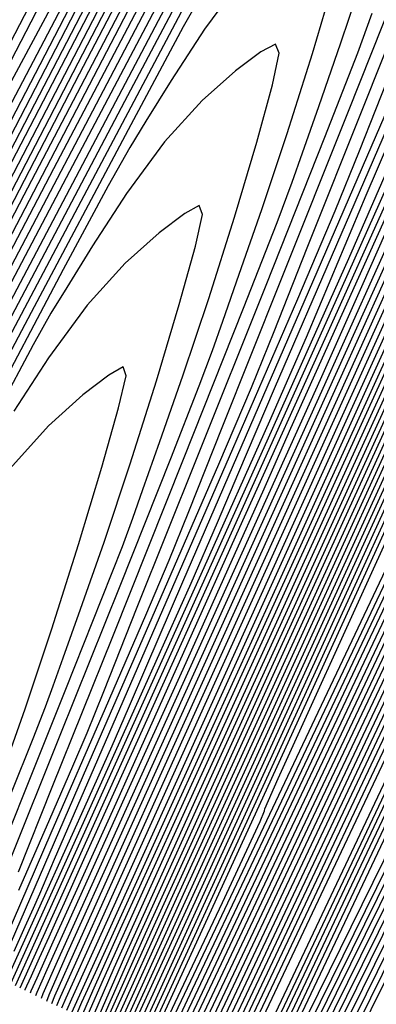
# Model space of a CAD drawing. Extents: x 3249832 to 3255657, y 13789405 to 13793316.
# Tile 10 of 256: x 3251544.11 to 3251547.3, y 13792358.75 to 13792367.57. Entities that reach past the tile are written whole.
import ezdxf

# ---------------------------------------------------------------- set-up
doc = ezdxf.new("R2010")
doc.units = 0
doc.header["$LTSCALE"] = 100
doc.header["$MEASUREMENT"] = 0
doc.linetypes.add('DASHED', pattern=[0.75, 0.5, -0.25])
for name, color, linetype in [('GRATIO_03231_CON', 1, 'CONTINUOUS'), ('GRATIO_0323_ICON', 1, 'CONTINUOUS'), ('PLAN', 7, 'CONTINUOUS'), ('TARGETS_EAST', 7, 'CONTINUOUS')]:
    doc.layers.add(name, color=color, linetype=linetype)

# ---------------------------------------------------------------- blocks, each defined once
blk = doc.blocks.new('Gratio_032316_contours')
at = {"layer": 'GRATIO_03231_CON', "color": 1, "linetype": 'Continuous', "flags": 128}
for points in [[(3251545.9944, 13792358.0023), (3251546.2384, 13792358.5322), (3251547.9773, 13792362.2108), (3251552.7058, 13792372.1867), (3251561.1698, 13792390.0395), (3251571.1177, 13792411.073), (3251579.5492, 13792429.0222), (3251584.2105, 13792439.1765)], [(3251545.9544, 13792358.0215), (3251546.1841, 13792358.5213), (3251547.823, 13792361.9892), (3251552.2802, 13792371.3932), (3251560.2587, 13792388.2224), (3251569.6362, 13792408.0499), (3251577.5843, 13792424.9698), (3251581.9783, 13792434.542), (3251583.5096, 13792438.1886), (3251583.5736, 13792438.7974), (3251583.3574, 13792438.819), (3251583.2166, 13792438.9531), (3251583.2983, 13792439.4624), (3251583.6931, 13792440.5044), (3251584.264, 13792441.8178)], [(3251545.9144, 13792358.0407), (3251546.1298, 13792358.5103), (3251547.6687, 13792361.7675), (3251551.8546, 13792370.5996), (3251559.3476, 13792386.4053), (3251568.1547, 13792405.0268), (3251575.6193, 13792420.9175), (3251579.746, 13792429.9074), (3251581.1842, 13792433.3322), (3251581.2443, 13792433.9041), (3251581.0491, 13792433.9413), (3251580.9714, 13792434.1864), (3251581.1962, 13792434.9882), (3251581.8337, 13792436.5491), (3251582.6928, 13792438.4879), (3251583.5073, 13792440.2773), (3251584.0666, 13792441.5067)], [(3251545.8744, 13792358.0599), (3251546.0755, 13792358.4994), (3251547.5144, 13792361.5458), (3251551.4289, 13792369.8061), (3251558.4366, 13792384.5882), (3251566.6732, 13792402.0037), (3251573.6543, 13792416.8652)], [(3251545.7944, 13792358.0983), (3251545.9669, 13792358.4775), (3251547.2058, 13792361.1025), (3251550.5777, 13792368.2191), (3251556.6144, 13792380.954), (3251563.7102, 13792395.9574), (3251569.7243, 13792408.7606), (3251573.0493, 13792416.0038)], [(3251545.7539, 13792358.1177), (3251545.9122, 13792358.4667), (3251547.0513, 13792360.8809), (3251550.152, 13792367.4256), (3251555.7034, 13792379.1369), (3251562.2286, 13792392.9343), (3251567.7594, 13792404.7083), (3251570.817, 13792411.3692), (3251571.8826, 13792413.9068)], [(3251545.7127, 13792358.1375), (3251545.8571, 13792358.4562), (3251546.8966, 13792360.6595), (3251549.7261, 13792366.6322), (3251554.7922, 13792377.3199), (3251560.7471, 13792389.9112), (3251565.7944, 13792400.656), (3251568.5847, 13792406.7347), (3251569.5572, 13792409.0504), (3251569.5978, 13792409.4371), (3251569.5073, 13792409.5529), (3251569.7453, 13792410.3531), (3251570.6859, 13792412.6171), (3251572.5364, 13792416.7726)], [(3251545.6714, 13792358.1573), (3251545.8019, 13792358.4456), (3251546.7418, 13792360.4381), (3251549.3003, 13792365.8388), (3251553.8811, 13792375.5028), (3251559.2656, 13792386.8881), (3251563.8294, 13792396.6037), (3251566.3525, 13792402.1001), (3251567.2318, 13792404.194), (3251567.2685, 13792404.5437), (3251567.199, 13792404.6752), (3251567.5001, 13792405.5864), (3251568.5838, 13792408.1429), (3251570.677, 13792412.8173), (3251573.2651, 13792418.509)], [(3251545.5889, 13792358.1969), (3251545.6916, 13792358.4246), (3251546.4322, 13792359.9952), (3251548.4486, 13792364.252), (3251552.0589, 13792371.8687), (3251556.3025, 13792380.8419), (3251559.8994, 13792388.4991), (3251561.888, 13792392.831), (3251562.581, 13792394.4813), (3251562.6099, 13792394.7569), (3251562.5823, 13792394.9198), (3251563.0097, 13792396.053), (3251564.3797, 13792399.1945), (3251566.9581, 13792404.9067), (3251570.1226, 13792411.8493), (3251573.029, 13792418.2066)], [(3251545.5476, 13792358.2167), (3251545.5473, 13792358.2176), (3251545.5467, 13792358.2187), (3251545.5455, 13792358.2202), (3251545.6355, 13792358.416), (3251546.2771, 13792359.7748), (3251548.0226, 13792363.459), (3251551.1477, 13792370.0517), (3251554.821, 13792377.8188), (3251557.9345, 13792384.4468), (3251559.6557, 13792388.1965), (3251560.2556, 13792389.625), (3251560.2806, 13792389.8635), (3251560.2739, 13792390.0421), (3251560.7644, 13792391.2863), (3251562.2776, 13792394.7203), (3251565.0986, 13792400.9514), (3251568.5513, 13792408.5195), (3251571.7193, 13792415.4477)], [(3251545.5063, 13792358.2369), (3251545.5059, 13792358.2378), (3251545.5053, 13792358.2389), (3251545.5043, 13792358.2403), (3251545.5803, 13792358.4058), (3251546.1223, 13792359.5536), (3251547.5967, 13792362.6657), (3251550.2366, 13792368.2347), (3251553.3395, 13792374.7957), (3251555.9695, 13792380.3945), (3251557.4235, 13792383.5619), (3251557.9302, 13792384.7686), (3251557.9513, 13792384.9701), (3251557.9656, 13792385.1645), (3251558.5192, 13792386.5197), (3251560.1756, 13792390.2461), (3251563.2392, 13792396.996), (3251566.9801, 13792405.1896), (3251570.4095, 13792412.6889), (3251572.756, 13792417.8298)], [(3251545.4647, 13792358.2577), (3251545.5259, 13792358.3938), (3251545.9678, 13792359.3315), (3251547.171, 13792361.872), (3251549.3255, 13792366.4175), (3251551.858, 13792371.7726), (3251554.0045, 13792376.3422), (3251555.1912, 13792378.9274), (3251555.6048, 13792379.9122), (3251555.6221, 13792380.0767), (3251555.6572, 13792380.2868), (3251556.274, 13792381.753), (3251558.0735, 13792385.7719), (3251561.3797, 13792393.0407), (3251565.4088, 13792401.8598), (3251569.0997, 13792409.93), (3251571.6249, 13792415.4621)], [(3251545.3815, 13792358.2993), (3251545.4151, 13792358.3741), (3251545.658, 13792358.8894), (3251546.3192, 13792360.2855), (3251547.5032, 13792362.7835), (3251548.8949, 13792365.7264), (3251550.0745, 13792368.2376), (3251550.7267, 13792369.6583), (3251550.954, 13792370.1995), (3251550.9635, 13792370.2899), (3251551.0405, 13792370.5314), (3251551.7836, 13792372.2196), (3251553.8694, 13792376.8234), (3251557.6608, 13792385.1301), (3251562.2663, 13792395.2002), (3251566.4801, 13792404.4124), (3251569.3628, 13792410.7267), (3251571.0376, 13792414.4275)], [(3251545.3399, 13792358.3201), (3251545.3597, 13792358.3642), (3251545.5031, 13792358.6683), (3251545.8933, 13792359.4923), (3251546.592, 13792360.9665), (3251547.4134, 13792362.7033), (3251548.1096, 13792364.1853), (3251548.4944, 13792365.0238), (3251548.6286, 13792365.3432), (3251548.6342, 13792365.3965), (3251548.7322, 13792365.6537), (3251549.5384, 13792367.4529), (3251551.7673, 13792372.3492), (3251555.8014, 13792381.1748), (3251560.695, 13792391.8703), (3251565.1704, 13792401.6535), (3251568.2317, 13792408.359), (3251570.0111, 13792412.2885), (3251570.9225, 13792414.3608)], [(3251545.2983, 13792358.3408), (3251545.6311, 13792359.0431), (3251545.9258, 13792359.6666), (3251546.1447, 13792360.1329), (3251546.2622, 13792360.3892), (3251546.3032, 13792360.4868), (3251546.3049, 13792360.5031), (3251546.4238, 13792360.776), (3251547.2932, 13792362.6863), (3251549.6652, 13792367.875), (3251553.9419, 13792377.2195), (3251559.1237, 13792388.5405), (3251563.8606, 13792398.8947), (3251567.1007, 13792405.9913), (3251568.9847, 13792410.1496), (3251569.9514, 13792412.3414), (3251570.4039, 13792413.4525)], [(3251545.2573, 13792358.3604), (3251545.2583, 13792358.36), (3251545.259, 13792358.3597), (3251545.2595, 13792358.3596), (3251545.3838, 13792358.631), (3251546.2535, 13792360.5308), (3251548.6145, 13792365.6873), (3251552.8665, 13792374.9735), (3251558.0252, 13792386.2426), (3251562.7599, 13792396.5926), (3251566.0316, 13792403.7589), (3251567.9659, 13792408.0276), (3251568.9802, 13792410.322), (3251569.4613, 13792411.492), (3251569.6753, 13792412.0929), (3251569.8579, 13792412.6061), (3251570.1813, 13792413.3892), (3251570.5632, 13792414.3025)], [(3251545.1762, 13792358.3976), (3251545.1806, 13792358.3959), (3251545.1842, 13792358.3945), (3251545.1863, 13792358.3937), (3251545.2969, 13792358.6349), (3251546.0687, 13792360.3232), (3251548.1651, 13792364.9047), (3251551.9478, 13792373.1677), (3251556.571, 13792383.2686), (3251560.8874, 13792392.7061), (3251563.9908, 13792399.5069), (3251565.9407, 13792403.8101), (3251567.0379, 13792406.2832), (3251567.5761, 13792407.5712), (3251567.8205, 13792408.2297), (3251568.029, 13792408.7923), (3251568.3905, 13792409.6547), (3251568.817, 13792410.662), (3251569.1512, 13792411.5217), (3251569.2856, 13792412.0302), (3251569.3118, 13792412.3401), (3251569.3709, 13792412.693), (3251569.5628, 13792413.2587), (3251569.8207, 13792413.9196)], [(3251545.1357, 13792358.4161), (3251545.1417, 13792358.4138), (3251545.1468, 13792358.4118), (3251545.1497, 13792358.4108), (3251545.2535, 13792358.6369), (3251545.9763, 13792360.2194), (3251547.9404, 13792364.5135), (3251551.4884, 13792372.2648), (3251555.8439, 13792381.7816), (3251559.9511, 13792390.7628)], [(3251545.0951, 13792358.4347), (3251545.1029, 13792358.4317), (3251545.1093, 13792358.4292), (3251545.1131, 13792358.4279), (3251545.21, 13792358.6389), (3251545.8839, 13792360.1156), (3251547.7157, 13792364.1222), (3251551.029, 13792371.3619), (3251555.1168, 13792380.2946), (3251559.0148, 13792388.8196)], [(3251545.0546, 13792358.4533), (3251545.0641, 13792358.4496), (3251545.0719, 13792358.4466), (3251545.0765, 13792358.445), (3251545.1665, 13792358.6409), (3251545.7915, 13792360.0119), (3251547.491, 13792363.731), (3251550.5696, 13792370.4589), (3251554.3897, 13792378.8076), (3251558.0785, 13792386.8763), (3251560.9296, 13792393.1288)], [(3251544.989, 13792358.4844), (3251544.9968, 13792358.4813), (3251545.003, 13792358.479), (3251545.0059, 13792358.4781), (3251545.0804, 13792358.6445), (3251545.6067, 13792359.8042), (3251547.0416, 13792362.9484), (3251549.6508, 13792368.6531), (3251552.9355, 13792375.8335), (3251556.2059, 13792382.9898), (3251558.8888, 13792388.8767)], [(3251544.9579, 13792358.4992), (3251544.9644, 13792358.4967), (3251544.9692, 13792358.495), (3251544.9709, 13792358.4946), (3251545.0374, 13792358.6463), (3251545.5144, 13792359.7004), (3251546.8169, 13792362.5572), (3251549.1914, 13792367.7502), (3251552.2084, 13792374.3465), (3251555.2696, 13792381.0466), (3251557.8684, 13792386.7507), (3251559.8649, 13792391.1578)], [(3251544.9269, 13792358.5141), (3251544.9319, 13792358.5122), (3251544.9354, 13792358.5109), (3251544.9359, 13792358.5111), (3251544.9944, 13792358.6481), (3251545.422, 13792359.5966), (3251546.5923, 13792362.1659), (3251548.732, 13792366.8473), (3251551.4813, 13792372.8595), (3251554.3333, 13792379.1033), (3251556.848, 13792384.6246), (3251558.8523, 13792389.0491)], [(3251544.8958, 13792358.529), (3251544.8994, 13792358.5276), (3251544.9016, 13792358.5269), (3251544.9009, 13792358.5275), (3251544.9514, 13792358.6499), (3251545.3296, 13792359.4928), (3251546.3676, 13792361.7747), (3251548.2726, 13792365.9443), (3251550.7542, 13792371.3725), (3251553.397, 13792377.1601), (3251555.8276, 13792382.4986), (3251557.8397, 13792386.9404), (3251559.2687, 13792390.1281)], [(3251544.8336, 13792358.5587), (3251544.8345, 13792358.5584), (3251544.834, 13792358.5588), (3251544.8309, 13792358.5605), (3251544.8654, 13792358.6535), (3251545.1449, 13792359.2852), (3251545.9182, 13792360.9921), (3251547.3539, 13792364.1385), (3251549.3, 13792368.3984), (3251551.5244, 13792373.2736), (3251553.7868, 13792378.2465), (3251555.8144, 13792382.7229), (3251557.3264, 13792386.0894), (3251558.1501, 13792387.9668), (3251558.5465, 13792388.9137)], [(3251544.7993, 13792358.5751), (3251544.8226, 13792358.6552), (3251545.0519, 13792359.1817), (3251545.6931, 13792360.6011), (3251546.8944, 13792363.2356), (3251548.5729, 13792366.9114), (3251550.5881, 13792371.3303), (3251552.7664, 13792376.1205), (3251554.8018, 13792380.6142), (3251556.3552, 13792384.07), (3251557.2075, 13792386.0064), (3251557.6191, 13792386.9821), (3251557.9703, 13792387.8159), (3251558.5413, 13792389.1149)], [(3251544.7547, 13792358.5964), (3251544.7733, 13792358.6602), (3251544.956, 13792359.0797), (3251545.4669, 13792360.2106), (3251546.4345, 13792362.3329), (3251547.8457, 13792365.4244), (3251549.6518, 13792369.3871), (3251551.746, 13792373.9944), (3251553.7892, 13792378.5055), (3251555.3841, 13792382.0506), (3251556.2649, 13792384.0459), (3251556.6917, 13792385.0505), (3251557.0558, 13792385.909), (3251557.6459, 13792387.2476), (3251558.3396, 13792388.8189)], [(3251544.7102, 13792358.6178), (3251544.724, 13792358.6653), (3251544.8601, 13792358.9778), (3251545.2406, 13792359.8201), (3251545.9747, 13792361.4303), (3251547.1186, 13792363.9374), (3251548.7155, 13792367.4439), (3251550.7256, 13792371.8684), (3251552.7765, 13792376.3967), (3251554.4129, 13792380.0312), (3251555.3223, 13792382.0855), (3251555.7643, 13792383.1189), (3251556.1414, 13792384.002), (3251556.7506, 13792385.3804), (3251557.4665, 13792386.9987), (3251558.0585, 13792388.3765)], [(3251544.621, 13792358.6604), (3251544.6254, 13792358.6754), (3251544.6682, 13792358.7738), (3251544.7881, 13792359.0392), (3251545.055, 13792359.6249), (3251545.6643, 13792360.9635), (3251546.8429, 13792363.5574), (3251548.6848, 13792367.6163), (3251550.7513, 13792372.1793), (3251552.4706, 13792375.9924), (3251553.4371, 13792378.1646), (3251553.9095, 13792379.2557), (3251554.3125, 13792380.1881), (3251554.9598, 13792381.6458), (3251555.7203, 13792383.3581), (3251556.3519, 13792384.8157), (3251556.6868, 13792385.664), (3251556.8549, 13792386.1687), (3251557.0607, 13792386.7501), (3251557.4481, 13792387.7034), (3251557.9199, 13792388.8228)], [(3251555.9568, 13792390.1348), (3251554.0156, 13792386.4194), (3251551.7225, 13792382.0102), (3251549.4541, 13792377.6479), (3251547.6571, 13792374.2114), (3251546.6188, 13792372.2646), (3251545.9888, 13792371.1109), (3251545.2571, 13792369.7383), (3251544.0676, 13792367.44), (3251542.6788, 13792364.7279), (3251541.5031, 13792362.4189), (3251540.8491, 13792361.1258), (3251540.6114, 13792360.6465), (3251540.5808, 13792360.5748), (3251540.5833, 13792360.5723), (3251540.5844, 13792360.5708), (3251540.5849, 13792360.5698)], [(3251544.5764, 13792358.6816), (3251547.3039, 13792364.6954), (3251549.7203, 13792370.0299), (3251551.5143, 13792374.0058), (3251552.4989, 13792376.2139), (3251552.9826, 13792377.3253), (3251553.3981, 13792378.2812), (3251554.0644, 13792379.7786), (3251554.8472, 13792381.5379), (3251555.4986, 13792383.0353), (3251555.8469, 13792383.9063), (3251556.0245, 13792384.424), (3251556.24, 13792385.0206), (3251556.6405, 13792385.9998), (3251557.1265, 13792387.1497), (3251557.5371, 13792388.1299)], [(3251555.1581, 13792388.4652), (3251553.1631, 13792384.6466), (3251550.8065, 13792380.115), (3251548.4762, 13792375.6308), (3251546.6321, 13792372.0969), (3251545.5778, 13792370.1076), (3251544.9908, 13792369.0245), (3251544.3921, 13792367.9007), (3251543.4376, 13792366.0566), (3251542.3233, 13792363.8805), (3251541.38, 13792362.0278), (3251540.8552, 13792360.9903), (3251540.6645, 13792360.6056), (3251540.6401, 13792360.5478), (3251540.6423, 13792360.5452), (3251540.6435, 13792360.5433), (3251540.6443, 13792360.5417)], [(3251544.5319, 13792358.7019), (3251544.5772, 13792358.8039), (3251544.8985, 13792359.5142), (3251545.7719, 13792361.4408), (3251547.3349, 13792364.8882), (3251549.172, 13792368.9449), (3251550.729, 13792372.396), (3251551.6114, 13792374.3748), (3251552.0621, 13792375.4089), (3251552.4836, 13792376.3742), (3251553.169, 13792377.9113), (3251553.9741, 13792379.7176), (3251554.6453, 13792381.2549), (3251555.0069, 13792382.1486), (3251555.194, 13792382.6792), (3251555.4193, 13792383.2911), (3251555.8328, 13792384.2961), (3251556.3331, 13792385.4766), (3251556.7559, 13792386.4826), (3251556.9894, 13792387.0789), (3251557.1314, 13792387.4886), (3251557.3323, 13792388.0496)], [(3251555.9352, 13792389.7872), (3251554.3594, 13792386.7956), (3251552.3106, 13792382.8739), (3251549.8905, 13792378.2197), (3251547.4983, 13792373.6138), (3251545.6071, 13792369.9824), (3251544.5368, 13792367.9507), (3251543.9928, 13792366.9381), (3251543.527, 13792366.0631), (3251542.8077, 13792364.6732), (3251541.9678, 13792363.0331), (3251541.2568, 13792361.6367), (3251540.8614, 13792360.8547), (3251540.7177, 13792360.5647), (3251540.6994, 13792360.5209), (3251540.7012, 13792360.5185), (3251540.7024, 13792360.5163), (3251540.7033, 13792360.5144)], [(3251544.4874, 13792358.7221), (3251544.5266, 13792358.8127), (3251544.809, 13792359.4389), (3251545.5777, 13792361.1364), (3251546.9542, 13792364.1731), (3251548.5722, 13792367.7465), (3251549.9436, 13792370.7862), (3251550.7238, 13792372.5357), (3251551.1416, 13792373.4924), (3251551.5692, 13792374.4673), (3251552.2736, 13792376.0441), (3251553.101, 13792377.8974), (3251553.792, 13792379.4745), (3251554.167, 13792380.3908), (3251554.3635, 13792380.9345), (3251554.5986, 13792381.5616), (3251555.0252, 13792382.5924), (3251555.5397, 13792383.8034), (3251555.9746, 13792384.8353), (3251556.216, 13792385.4464), (3251556.3638, 13792385.8659), (3251556.5718, 13792386.4407), (3251556.9439, 13792387.4041), (3251557.3862, 13792388.5343)], [(3251555.1777, 13792388.1966), (3251553.5608, 13792385.1259), (3251551.4581, 13792381.1011), (3251548.9746, 13792376.3245), (3251546.5204, 13792371.5968), (3251544.5821, 13792367.8679), (3251543.4958, 13792365.7937), (3251542.9948, 13792364.8517), (3251542.662, 13792364.2255), (3251542.1777, 13792363.2898), (3251541.6123, 13792362.1857), (3251541.1337, 13792361.2456), (3251540.8674, 13792360.7192), (3251540.7707, 13792360.5239), (3251540.7584, 13792360.4944), (3251540.7596, 13792360.4928), (3251540.7604, 13792360.4914), (3251540.761, 13792360.4901)], [(3251544.3983, 13792358.7626), (3251544.4253, 13792358.8303), (3251544.6298, 13792359.2885), (3251545.1895, 13792360.5276), (3251546.1928, 13792362.7431), (3251547.3727, 13792365.3496), (3251548.373, 13792367.5667), (3251548.9487, 13792368.8576), (3251549.3006, 13792369.6596), (3251549.7403, 13792370.6534), (3251550.4829, 13792372.3096), (3251551.3548, 13792374.2569), (3251552.0855, 13792375.9137), (3251552.4872, 13792376.8753)], [(3251555.4487, 13792388.3267), (3251554.8209, 13792387.1874), (3251553.6628, 13792385.0156), (3251551.9634, 13792381.7867), (3251549.7531, 13792377.5556), (3251547.1426, 13792372.5341), (3251544.5646, 13792367.5627), (3251542.5322, 13792363.6389), (3251541.4138, 13792361.4797), (3251540.9988, 13792360.6789), (3251540.9319, 13792360.5502), (3251540.9175, 13792360.5221), (3251540.8982, 13792360.4842), (3251540.8765, 13792360.4415)], [(3251544.3532, 13792358.7834), (3251544.3742, 13792358.8395), (3251544.54, 13792359.2135), (3251544.9952, 13792360.2233), (3251545.8121, 13792362.0281), (3251546.773, 13792364.1511), (3251547.5876, 13792365.9569), (3251548.0612, 13792367.0185), (3251548.3801, 13792367.7431), (3251548.8259, 13792368.7465), (3251549.5875, 13792370.4423), (3251550.4816, 13792372.4366), (3251551.2322, 13792374.1333), (3251551.6472, 13792375.1176), (3251551.8722, 13792375.7002), (3251552.1366, 13792376.373)], [(3251555.55, 13792388.0759), (3251555.3229, 13792387.735), (3251555.1479, 13792387.4727), (3251555.0115, 13792387.2834), (3251554.7333, 13792386.8201), (3251554.0912, 13792385.651), (3251552.9118, 13792383.4377), (3251551.2167, 13792380.2174), (3251549.076, 13792376.1213), (3251546.6229, 13792371.4038), (3251544.2421, 13792366.8127), (3251542.3814, 13792363.2194), (3251541.3602, 13792361.2461), (3251540.9844, 13792360.5188), (3251540.9311, 13792360.4144)], [(3251544.3046, 13792358.8077), (3251544.3209, 13792358.851), (3251544.4489, 13792359.1398), (3251544.8004, 13792359.9196), (3251545.4312, 13792361.3133), (3251546.1732, 13792362.9527), (3251546.8023, 13792364.3471), (3251547.1736, 13792365.1794), (3251547.4595, 13792365.8267), (3251547.9115, 13792366.8395), (3251548.6921, 13792368.5751), (3251549.6085, 13792370.6163), (3251550.3789, 13792372.3529), (3251550.8073, 13792373.3599), (3251551.0417, 13792373.9554), (3251551.3159, 13792374.6435), (3251551.7946, 13792375.7776), (3251552.3661, 13792377.111)], [(3251550.4733, 13792378.6546), (3251548.4099, 13792374.7089), (3251546.1279, 13792370.3228), (3251543.9607, 13792366.1443)], [(3251544.2561, 13792358.832), (3251544.2675, 13792358.8625), (3251544.3578, 13792359.0661), (3251544.6056, 13792359.6159), (3251545.0503, 13792360.5984), (3251545.5734, 13792361.7542), (3251546.017, 13792362.7374), (3251546.2861, 13792363.3404), (3251546.539, 13792363.9103), (3251546.997, 13792364.9326), (3251547.7967, 13792366.7078), (3251548.7354, 13792368.7961), (3251549.5256, 13792370.5725), (3251549.9674, 13792371.6021), (3251550.2113, 13792372.2107), (3251550.4952, 13792372.914), (3251550.9869, 13792374.074), (3251551.5727, 13792375.4378), (3251552.0685, 13792376.599)], [(3251549.7299, 13792377.0917), (3251547.744, 13792373.2964), (3251545.6333, 13792369.2415), (3251543.6796, 13792365.4755)], [(3251544.1589, 13792358.8805), (3251544.1608, 13792358.8855), (3251544.1755, 13792358.9187), (3251544.216, 13792359.0085), (3251544.2885, 13792359.1688), (3251544.3739, 13792359.3574), (3251544.4463, 13792359.5178), (3251544.511, 13792359.6622), (3251544.698, 13792360.0774), (3251545.1682, 13792361.1187), (3251546.006, 13792362.9733), (3251546.9892, 13792365.1556), (3251547.819, 13792367.0117), (3251548.2876, 13792368.0866), (3251548.5503, 13792368.7212), (3251548.8538, 13792369.4549), (3251549.3717, 13792370.6666), (3251549.9859, 13792372.0916), (3251550.506, 13792373.3044), (3251550.8025, 13792374.019), (3251550.9908, 13792374.5067), (3251551.2479, 13792375.1786), (3251551.6935, 13792376.3107), (3251552.22, 13792377.6409)], [(3251549.9096, 13792377.129), (3251548.243, 13792373.966), (3251546.412, 13792370.4714), (3251544.6439, 13792367.0791), (3251543.1173, 13792364.1383)], [(3251544.1146, 13792358.9021), (3251545.2729, 13792361.4644), (3251546.2978, 13792363.737), (3251547.0558, 13792365.4305), (3251547.4743, 13792366.3879), (3251547.7232, 13792366.9838), (3251548.0332, 13792367.7254), (3251548.564, 13792368.9629), (3251549.1926, 13792370.4185), (3251549.7248, 13792371.6571), (3251550.0291, 13792372.3865), (3251550.2232, 13792372.884), (3251550.4873, 13792373.5697), (3251550.9434, 13792374.726), (3251551.482, 13792376.0847), (3251551.9352, 13792377.2402)], [(3251550.4422, 13792377.9688), (3251549.159, 13792375.5518), (3251547.4996, 13792372.4031), (3251545.746, 13792369.0588), (3251544.1492, 13792365.9979), (3251542.8361, 13792363.4697)], [(3251544.0729, 13792358.9219), (3251544.9697, 13792360.9058), (3251545.7633, 13792362.6655), (3251546.3502, 13792363.9766), (3251546.6782, 13792364.7269), (3251546.8982, 13792365.2511), (3251547.2125, 13792365.9959), (3251547.7564, 13792367.2592), (3251548.3992, 13792368.7453), (3251548.9436, 13792370.0099), (3251549.2557, 13792370.754), (3251549.4557, 13792371.2612), (3251549.7267, 13792371.9608), (3251550.1934, 13792373.1412), (3251550.7439, 13792374.5285), (3251551.2077, 13792375.7083), (3251551.4608, 13792376.3798)], [(3251549.7124, 13792376.4323), (3251548.4084, 13792373.9747), (3251546.7562, 13792370.8402), (3251545.0801, 13792367.6463), (3251543.6545, 13792364.9167)], [(3251544.0312, 13792358.9418), (3251544.6666, 13792360.3473), (3251545.2288, 13792361.5939), (3251545.6446, 13792362.5228), (3251545.882, 13792363.0659), (3251546.0732, 13792363.5185), (3251546.3918, 13792364.2663), (3251546.9487, 13792365.5555), (3251547.6058, 13792367.0722), (3251548.1623, 13792368.3626), (3251548.4824, 13792369.1215), (3251548.6881, 13792369.6385), (3251548.9662, 13792370.3519), (3251549.4433, 13792371.5564), (3251550.0059, 13792372.9723), (3251550.4802, 13792374.1764), (3251550.7401, 13792374.8615), (3251550.8504, 13792375.1856), (3251550.9234, 13792375.4226), (3251551.0485, 13792375.7928), (3251551.2233, 13792376.3001), (3251551.4221, 13792376.895)], [(3251550.0418, 13792376.8308), (3251549.725, 13792376.2738), (3251548.9826, 13792374.8959), (3251547.6579, 13792372.3975), (3251546.0128, 13792369.2774), (3251544.4141, 13792366.2338), (3251543.1598, 13792363.8355)], [(3251544.0603, 13792359.2302), (3251544.1598, 13792359.4508), (3251544.2334, 13792359.6151), (3251544.2897, 13792359.744), (3251544.4233, 13792360.0531), (3251544.7504, 13792360.8073), (3251545.3334, 13792362.1482), (3251546.019, 13792363.726), (3251546.5999, 13792365.068), (3251546.9357, 13792365.8565), (3251547.1529, 13792366.393), (3251547.4451, 13792367.1341), (3251547.9432, 13792368.3869)], [(3251546.1568, 13792369.2432), (3251544.526, 13792366.1516), (3251543.0821, 13792363.4088)], [(3251543.8993, 13792359.0046), (3251544.6828, 13792360.8041), (3251545.3769, 13792362.4002), (3251545.8921, 13792363.5895), (3251546.1841, 13792364.274), (3251546.3881, 13792364.7765), (3251546.6845, 13792365.5253), (3251547.1932, 13792366.8021), (3251547.7918, 13792368.3037)], [(3251545.4662, 13792367.7798), (3251543.8755, 13792364.7652)], [(3251543.8455, 13792359.0303), (3251544.3937, 13792360.2893), (3251544.8793, 13792361.4061), (3251545.2398, 13792362.2383), (3251545.4489, 13792362.7292), (3251545.6253, 13792363.1647), (3251545.9239, 13792363.9164), (3251546.4431, 13792365.2173), (3251547.0538, 13792366.7475), (3251547.5701, 13792368.0487)], [(3251546.2404, 13792369.086), (3251545.0488, 13792366.8351), (3251543.6483, 13792364.1827)], [(3251544.1045, 13792359.7746), (3251544.3818, 13792360.4121), (3251544.5876, 13792360.8871), (3251544.7138, 13792361.1845), (3251544.8625, 13792361.553), (3251545.1634, 13792362.3075), (3251545.693, 13792363.6325), (3251546.3157, 13792365.1913), (3251546.8426, 13792366.5167), (3251547.1366, 13792367.2699), (3251547.267, 13792367.625)], [(3251545.6605, 13792367.8341), (3251544.6313, 13792365.8904), (3251543.4211, 13792363.6002)], [(3251544.0178, 13792360.024), (3251544.4735, 13792361.1623), (3251545.009, 13792362.5014), (3251545.4625, 13792363.6399), (3251545.7173, 13792364.2887), (3251545.8364, 13792364.6078), (3251545.9276, 13792364.8694), (3251546.0765, 13792365.2908), (3251546.2783, 13792365.8698), (3251546.5057, 13792366.5492), (3251546.7313, 13792367.2646), (3251546.9269, 13792367.9248)], [(3251546.1001, 13792367.9367), (3251545.766, 13792367.4833), (3251545.4662, 13792367.0236), (3251545.2406, 13792366.6586), (3251545.0953, 13792366.4222), (3251544.9025, 13792366.08), (3251544.5008, 13792365.3305), (3251543.7966, 13792364.001)], [(3251543.8177, 13792359.8095), (3251544.1421, 13792360.6212), (3251544.5237, 13792361.5757), (3251544.8469, 13792362.387), (3251545.0298, 13792362.8531), (3251545.1238, 13792363.106), (3251545.2139, 13792363.3617), (3251545.3662, 13792363.7906), (3251545.5718, 13792364.3798), (3251545.8033, 13792365.0712), (3251546.0331, 13792365.7993), (3251546.2328, 13792366.4708), (3251546.3743, 13792366.985), (3251546.4329, 13792367.2674), (3251546.3995, 13792367.3473), (3251546.2686, 13792367.2801), (3251546.041, 13792367.111), (3251545.7431, 13792366.8442), (3251545.4071, 13792366.4739), (3251545.0671, 13792366.0124), (3251544.7622, 13792365.5442), (3251544.5329, 13792365.1718), (3251544.3909, 13792364.9395), (3251544.2315, 13792364.6577), (3251543.9209, 13792364.0786)], [(3251544.0383, 13792360.65), (3251544.2312, 13792361.1342), (3251544.3422, 13792361.4174), (3251544.4113, 13792361.6042), (3251544.5003, 13792361.8541), (3251544.6559, 13792362.2903), (3251544.8654, 13792362.8898), (3251545.101, 13792363.5932), (3251545.3348, 13792364.334), (3251545.5388, 13792365.0168), (3251545.6846, 13792365.5389), (3251545.7477, 13792365.8242), (3251545.7177, 13792365.9033), (3251545.588, 13792365.833), (3251545.3584, 13792365.6598), (3251545.0559, 13792365.3879), (3251544.7142, 13792365.0111), (3251544.3682, 13792364.5415), (3251544.0581, 13792364.0648)], [(3251543.9456, 13792360.79), (3251544.159, 13792361.3997), (3251544.3986, 13792362.1152), (3251544.6366, 13792362.8687), (3251544.8447, 13792363.5628), (3251544.995, 13792364.0928), (3251545.0625, 13792364.3811), (3251545.036, 13792364.4593), (3251544.9074, 13792364.3858), (3251544.6757, 13792364.2086), (3251544.3687, 13792363.9316), (3251544.0213, 13792363.5483)]]:
    blk.add_lwpolyline(points, dxfattribs=at)
at = {"layer": 'GRATIO_03231_CON', "color": 5, "linetype": 'Continuous', "flags": 128}
for points in [[(3251546.0716, 13792357.9671), (3251546.296, 13792358.4528), (3251547.892, 13792361.8276), (3251552.231, 13792370.9805), (3251559.998, 13792387.341), (3251569.131, 13792406.5), (3251576.8816, 13792422.5889), (3251581.1932, 13792431.2314), (3251582.7764, 13792434.0208), (3251583.0338, 13792434.0425), (3251583.1536, 13792433.902), (3251583.4661, 13792434.2851), (3251584.0873, 13792435.3973)], [(3251546.1095, 13792357.9502), (3251546.295, 13792358.3516), (3251547.6139, 13792361.1405), (3251551.1996, 13792368.7044), (3251557.6181, 13792382.2245), (3251565.1656, 13792398.0573), (3251571.5706, 13792411.353), (3251575.1336, 13792418.4951), (3251576.4419, 13792420.8002), (3251576.6547, 13792420.8181), (3251576.7842, 13792420.764), (3251577.2559, 13792421.5143), (3251578.3487, 13792423.6106), (3251580.2024, 13792427.3131), (3251582.401, 13792431.7555), (3251584.3895, 13792435.7899)], [(3251546.1474, 13792357.9334), (3251546.2939, 13792358.2504), (3251547.3357, 13792360.4534), (3251550.1682, 13792366.4282), (3251555.2383, 13792377.108), (3251561.2001, 13792389.6146), (3251566.2595, 13792400.1171), (3251569.074, 13792405.7587), (3251570.1075, 13792407.5795), (3251570.2755, 13792407.5937), (3251570.4147, 13792407.6259), (3251571.0457, 13792408.7434), (3251572.6102, 13792411.8239), (3251575.3364, 13792417.3122), (3251578.5994, 13792423.9215), (3251581.5609, 13792429.932), (3251583.5716, 13792434.0071), (3251584.739, 13792436.342)], [(3251546.1853, 13792357.9165), (3251546.2929, 13792358.1493), (3251547.0576, 13792359.7663), (3251549.1367, 13792364.1521), (3251552.8584, 13792371.9915), (3251557.2346, 13792381.1719), (3251560.9485, 13792388.8811), (3251563.0144, 13792393.0224), (3251563.773, 13792394.3589), (3251563.8964, 13792394.3693), (3251564.0453, 13792394.4879), (3251564.8355, 13792395.9726), (3251566.8717, 13792400.0372), (3251570.4704, 13792407.3113), (3251574.7979, 13792416.0875), (3251578.7322, 13792424.0741), (3251581.4039, 13792429.4903), (3251582.952, 13792432.5975), (3251583.7676, 13792434.1681), (3251584.1953, 13792434.8867)], [(3251546.2612, 13792357.8828), (3251546.2908, 13792357.9469), (3251546.5014, 13792358.3922), (3251547.0739, 13792359.5999), (3251548.0987, 13792361.7585), (3251549.3037, 13792364.2865), (3251550.3264, 13792366.4093), (3251550.8953, 13792367.5496), (3251551.1042, 13792367.9177), (3251551.1381, 13792367.9205), (3251551.3064, 13792368.2118), (3251552.4152, 13792370.4309), (3251555.3946, 13792376.4638), (3251560.7385, 13792387.3095), (3251567.1948, 13792400.4194), (3251573.0749, 13792412.3583), (3251577.0685, 13792420.4567)], [(3251546.3, 13792357.865), (3251555.4649, 13792376.4826), (3251563.8076, 13792393.4278), (3251570.506, 13792407.0282), (3251574.9777, 13792416.0963), (3251577.6004, 13792421.3838), (3251578.9915, 13792424.1274), (3251579.6992, 13792425.4294), (3251579.9947, 13792425.8539), (3251580.0796, 13792425.8308), (3251580.1391, 13792425.7553), (3251580.2912, 13792425.8847), (3251580.6373, 13792426.4419), (3251581.2406, 13792427.5669), (3251582.0109, 13792429.0682), (3251582.8199, 13792430.6716), (3251583.5568, 13792432.1321), (3251584.1801, 13792433.3208)], [(3251546.3416, 13792357.8442), (3251546.5005, 13792358.165), (3251547.6073, 13792360.4117), (3251550.6098, 13792366.5099), (3251556.0222, 13792377.504), (3251562.6237, 13792390.9118), (3251568.76, 13792403.3695), (3251573.1308, 13792412.2311), (3251575.8534, 13792417.7208), (3251577.3994, 13792420.7806), (3251578.2005, 13792422.2769), (3251578.5288, 13792422.7756), (3251578.6165, 13792422.7668), (3251578.6765, 13792422.7008), (3251578.8437, 13792422.8678), (3251579.2337, 13792423.5176), (3251579.9184, 13792424.807), (3251580.7947, 13792426.5196), (3251581.7159, 13792428.3459), (3251582.5545, 13792430.0093), (3251583.2608, 13792431.3651), (3251583.8043, 13792432.3019), (3251584.17, 13792432.7594)], [(3251546.3832, 13792357.8234), (3251546.5286, 13792358.1152), (3251547.5362, 13792360.159), (3251550.2682, 13792365.7068), (3251555.2011, 13792375.726), (3251561.2674, 13792388.0458), (3251567.0139, 13792399.7108), (3251571.2839, 13792408.3659), (3251574.1065, 13792414.0578)], [(3251546.4664, 13792357.7818), (3251546.5847, 13792358.0154), (3251547.394, 13792359.6535), (3251549.5851, 13792364.1004), (3251553.5589, 13792372.17), (3251558.5546, 13792382.3139), (3251563.5217, 13792392.3934), (3251567.5899, 13792400.6355), (3251570.6125, 13792406.7319), (3251572.6233, 13792410.7399), (3251573.7045, 13792412.8196), (3251574.1313, 13792413.5405)], [(3251546.508, 13792357.761), (3251546.6128, 13792357.9656), (3251547.3229, 13792359.4008), (3251549.2436, 13792363.2972), (3251552.7378, 13792370.3919), (3251557.1983, 13792379.448), (3251561.7756, 13792388.7347), (3251565.743, 13792396.7704), (3251568.8656, 13792403.0689), (3251571.0313, 13792407.393), (3251572.2058, 13792409.6671), (3251572.6654, 13792410.4622), (3251572.7643, 13792410.5107), (3251572.8261, 13792410.483), (3251573.0535, 13792410.8001), (3251573.6191, 13792411.8203), (3251574.6298, 13792413.7675)], [(3251546.5496, 13792357.7402), (3251546.6408, 13792357.9157), (3251547.2518, 13792359.148), (3251548.902, 13792362.494), (3251551.9166, 13792368.6139), (3251555.8419, 13792376.582), (3251560.0295, 13792385.0759), (3251563.896, 13792392.9052), (3251567.1186, 13792399.4059), (3251569.4392, 13792404.0462), (3251570.7071, 13792406.5147), (3251571.1996, 13792407.3838), (3251571.3012, 13792407.4467), (3251571.3634, 13792407.4286), (3251571.606, 13792407.7831), (3251572.2155, 13792408.896), (3251573.3076, 13792411.0076), (3251574.7141, 13792413.7769)], [(3251546.5957, 13792357.7188), (3251546.6719, 13792357.8654), (3251547.1824, 13792358.8951), (3251548.5612, 13792361.6907), (3251551.0958, 13792366.8359), (3251554.4856, 13792373.716), (3251558.2834, 13792381.4172), (3251562.0491, 13792389.04), (3251565.3716, 13792395.7429), (3251567.8472, 13792400.6993), (3251569.2084, 13792403.3622), (3251569.7337, 13792404.3055), (3251569.8381, 13792404.3827), (3251569.9008, 13792404.3741), (3251570.1585, 13792404.7662), (3251570.8118, 13792405.9717), (3251571.9854, 13792408.2478), (3251573.498, 13792411.2284), (3251575.0917, 13792414.3916)], [(3251546.6879, 13792357.676), (3251546.7342, 13792357.7649), (3251547.0436, 13792358.3891), (3251547.8796, 13792360.0841), (3251549.454, 13792363.2798), (3251551.7729, 13792367.9841), (3251554.7912, 13792374.0998), (3251558.3552, 13792381.3096), (3251561.8777, 13792388.417), (3251564.6631, 13792394.0055), (3251566.211, 13792397.0573), (3251566.802, 13792398.1488), (3251566.912, 13792398.2546), (3251566.9756, 13792398.2652), (3251567.2634, 13792398.7323), (3251568.0046, 13792400.1231), (3251569.3411, 13792402.728), (3251571.0657, 13792406.1313), (3251572.8836, 13792409.7402), (3251574.5359, 13792413.0266), (3251575.906, 13792415.7195)], [(3251546.7341, 13792357.6545), (3251546.7653, 13792357.7146), (3251546.9743, 13792358.1362), (3251547.5389, 13792359.2808), (3251548.6331, 13792361.5017), (3251550.4166, 13792365.1182), (3251553.0451, 13792370.4411), (3251556.5082, 13792377.4444), (3251560.1307, 13792384.754), (3251563.0711, 13792390.6586), (3251564.7123, 13792393.9049), (3251565.3362, 13792395.0704), (3251565.4489, 13792395.1906), (3251565.513, 13792395.2108), (3251565.8159, 13792395.7154), (3251566.6009, 13792397.1987), (3251568.0189, 13792399.9681), (3251569.8496, 13792403.5827), (3251571.7796, 13792407.4145), (3251573.5336, 13792410.9038), (3251574.9866, 13792413.7638)]]:
    blk.add_lwpolyline(points, dxfattribs=at)
at = {"layer": 'GRATIO_0323_ICON', "color": 7, "linetype": 'Continuous', "flags": 128}
for points in [[(3251545.8344, 13792358.0791), (3251546.0212, 13792358.4885), (3251547.3601, 13792361.3242), (3251551.0033, 13792369.0126), (3251557.5255, 13792382.7711), (3251565.1917, 13792398.9806), (3251571.6893, 13792412.8129), (3251575.2815, 13792420.6383)], [(3251546.2233, 13792357.8997), (3251546.2918, 13792358.0481), (3251546.7795, 13792359.0793), (3251548.1053, 13792361.876), (3251550.4785, 13792366.875), (3251553.2692, 13792372.7292), (3251555.6374, 13792377.6452), (3251556.9549, 13792380.286), (3251557.4386, 13792381.1383), (3251557.5173, 13792381.1449), (3251557.6759, 13792381.3498), (3251558.6254, 13792383.2018), (3251561.1331, 13792388.2505), (3251565.6045, 13792397.3104), (3251570.9963, 13792408.2534), (3251575.9036, 13792418.2162)], [(3251546.4248, 13792357.8026), (3251546.5566, 13792358.0653), (3251547.4651, 13792359.9062), (3251549.9267, 13792364.9036), (3251554.38, 13792373.948), (3251559.911, 13792385.1799), (3251565.2678, 13792396.0521), (3251569.4369, 13792404.5007), (3251572.3595, 13792410.3949), (3251574.2154, 13792414.0868)], [(3251545.6301, 13792358.1771), (3251545.7468, 13792358.4351), (3251546.587, 13792360.2167), (3251548.8744, 13792365.0454), (3251552.97, 13792373.6857), (3251557.7841, 13792383.865), (3251561.8644, 13792392.5514), (3251564.1202, 13792397.4656), (3251564.9064, 13792399.3377), (3251564.9392, 13792399.6503), (3251564.8906, 13792399.7975), (3251565.2549, 13792400.8197), (3251566.4818, 13792403.6687), (3251568.8175, 13792408.862), (3251571.6939, 13792415.1791)], [(3251546.6418, 13792357.6974), (3251546.703, 13792357.8152), (3251547.113, 13792358.6421), (3251548.2204, 13792360.8874), (3251550.2749, 13792365.0578), (3251553.1292, 13792370.8501), (3251556.5373, 13792377.7585), (3251560.2021, 13792385.1748), (3251563.6247, 13792392.08), (3251566.2551, 13792397.3524), (3251567.7097, 13792400.2098), (3251568.2679, 13792401.2271), (3251568.375, 13792401.3187), (3251568.4382, 13792401.3197), (3251568.7109, 13792401.7492), (3251569.4082, 13792403.0474), (3251570.6633, 13792405.4879), (3251572.2818, 13792408.6798), (3251573.9877, 13792412.0659), (3251575.5382, 13792415.1495)], [(3251545.4231, 13792358.2785), (3251545.4705, 13792358.384), (3251545.8129, 13792359.1104), (3251546.7451, 13792361.0788), (3251548.4143, 13792364.6005), (3251550.3764, 13792368.7495), (3251552.0395, 13792372.2899), (3251552.959, 13792374.2928), (3251553.2794, 13792375.0559), (3251553.2928, 13792375.1833), (3251553.3489, 13792375.4091), (3251554.0288, 13792376.9863), (3251555.9714, 13792381.2977), (3251559.5203, 13792389.0854), (3251563.8375, 13792398.53), (3251567.7899, 13792407.1712), (3251570.4938, 13792413.0944), (3251572.064, 13792416.5664)], [(3251545.2168, 13792358.379), (3251545.2194, 13792358.3779), (3251545.2216, 13792358.3771), (3251545.2229, 13792358.3767), (3251545.3404, 13792358.633), (3251546.1611, 13792360.427), (3251548.3898, 13792365.296), (3251552.4071, 13792374.0706), (3251557.2981, 13792384.7556), (3251561.8237, 13792394.6493), (3251565.0112, 13792401.6329), (3251566.9533, 13792405.9189), (3251568.0091, 13792408.3026), (3251568.5187, 13792409.5316), (3251568.7479, 13792410.1613), (3251568.9435, 13792410.6992), (3251569.2859, 13792411.5219), (3251569.6901, 13792412.4822), (3251570.0045, 13792413.3021), (3251570.1255, 13792413.7879)], [(3251545.0201, 13792358.4695), (3251545.0293, 13792358.4659), (3251545.0368, 13792358.4631), (3251545.041, 13792358.4617), (3251545.1234, 13792358.6427), (3251545.6991, 13792359.9081), (3251547.2663, 13792363.3397), (3251550.1102, 13792369.556), (3251553.6626, 13792377.3205), (3251557.1422, 13792384.9331), (3251559.9092, 13792391.0027)], [(3251544.8647, 13792358.5438), (3251544.8669, 13792358.543), (3251544.8678, 13792358.5428), (3251544.8659, 13792358.544), (3251544.9084, 13792358.6517), (3251545.2373, 13792359.389), (3251546.1429, 13792361.3834), (3251547.8132, 13792365.0414), (3251550.0271, 13792369.8854), (3251552.4607, 13792375.2168), (3251554.8072, 13792380.3725), (3251556.827, 13792384.8316), (3251558.2975, 13792388.1087)], [(3251544.6656, 13792358.6391), (3251544.6747, 13792358.6703), (3251544.7642, 13792358.8758), (3251545.0144, 13792359.4297), (3251545.5148, 13792360.5276), (3251546.3914, 13792362.4504), (3251547.7792, 13792365.5006), (3251549.7052, 13792369.7424), (3251551.7639, 13792374.288), (3251553.4418, 13792378.0118), (3251554.3797, 13792380.125), (3251554.8369, 13792381.1873), (3251555.227, 13792382.0951), (3251555.8552, 13792383.5131), (3251556.5934, 13792385.1784), (3251557.2052, 13792386.5961), (3251557.5267, 13792387.4218), (3251557.6854, 13792387.9135), (3251557.8814, 13792388.4797)], [(3251544.4428, 13792358.7423), (3251544.4759, 13792358.8215), (3251544.7194, 13792359.3637), (3251545.3836, 13792360.832), (3251546.5735, 13792363.4581), (3251547.9725, 13792366.548), (3251549.1583, 13792369.1765), (3251549.8363, 13792370.6967), (3251550.2211, 13792371.576), (3251550.6548, 13792372.5604), (3251551.3783, 13792374.1768), (3251552.2279, 13792376.0771), (3251552.9387, 13792377.6941)], [(3251555.5507, 13792388.7238), (3251554.4203, 13792386.6061), (3251552.7621, 13792383.4563), (3251550.6056, 13792379.3283), (3251548.0586, 13792374.4293), (3251545.5425, 13792369.5797), (3251543.5571, 13792365.7534), (3251542.4548, 13792363.6367), (3251541.9968, 13792362.7653), (3251541.7969, 13792362.3879), (3251541.5478, 13792361.9064), (3251541.2569, 13792361.3382), (3251541.0107, 13792360.8542), (3251540.8739, 13792360.5829), (3251540.8245, 13792360.4818), (3251540.8188, 13792360.4658)], [(3251544.2075, 13792358.8562), (3251544.2142, 13792358.874), (3251544.2667, 13792358.9924), (3251544.4108, 13792359.3122), (3251544.6694, 13792359.8836), (3251544.9737, 13792360.5558), (3251545.2316, 13792361.1276), (3251545.3986, 13792361.5013), (3251545.6185, 13792361.9938), (3251546.0826, 13792363.0256), (3251546.9014, 13792364.8406), (3251547.8623, 13792366.9758), (3251548.6723, 13792368.7921), (3251549.1275, 13792369.8444), (3251549.3808, 13792370.4659), (3251549.6745, 13792371.1844), (3251550.1793, 13792372.3703), (3251550.7793, 13792373.7647), (3251551.2873, 13792374.9517), (3251551.5758, 13792375.6514), (3251551.7584, 13792376.1295), (3251552.0084, 13792376.7874)], [(3251550.6601, 13792378.7062), (3251548.9864, 13792375.5289), (3251547.078, 13792371.8839), (3251545.1386, 13792368.1603), (3251543.3985, 13792364.8069)], [(3251543.9896, 13792358.9616), (3251544.3635, 13792359.7887), (3251544.6943, 13792360.5223), (3251544.939, 13792361.069), (3251545.0858, 13792361.405), (3251545.2483, 13792361.7858), (3251545.5711, 13792362.5368), (3251546.1411, 13792363.8519), (3251546.8124, 13792365.3991), (3251547.3811, 13792366.7153), (3251547.709, 13792367.489), (3251547.9205, 13792368.0158), (3251548.2056, 13792368.743), (3251548.6933, 13792369.9716), (3251549.2679, 13792371.4161), (3251549.7527, 13792372.6444), (3251550.0194, 13792373.3432), (3251550.1337, 13792373.6735), (3251550.2097, 13792373.915), (3251550.3383, 13792374.2925), (3251550.5169, 13792374.8101), (3251550.7198, 13792375.417), (3251550.9207, 13792376.0565), (3251551.0911, 13792376.6487)], [(3251550.2577, 13792376.7134), (3251549.9591, 13792376.3087), (3251549.6905, 13792375.8999), (3251549.4866, 13792375.5789), (3251549.3318, 13792375.3375), (3251549.0096, 13792374.7672), (3251548.2528, 13792373.3595), (3251546.9073, 13792370.8203), (3251545.2694, 13792367.7145), (3251543.7481, 13792364.8213)], [(3251544.0997, 13792359.9412), (3251544.4028, 13792360.6986), (3251544.943, 13792362.0478), (3251545.5777, 13792363.6351), (3251546.1151, 13792364.9848), (3251546.4158, 13792365.7516), (3251546.5503, 13792366.1129), (3251546.6413, 13792366.377), (3251546.7868, 13792366.7911), (3251546.9847, 13792367.3599), (3251547.208, 13792368.0271)], [(3251545.7997, 13792367.9049), (3251545.5735, 13792367.5023), (3251545.0807, 13792366.5823), (3251544.2139, 13792364.9457), (3251543.1939, 13792363.0176)]]:
    blk.add_lwpolyline(points, dxfattribs=at)

msp = doc.modelspace()

# ---------------------------------------------------------------- linework, layer by layer
at = {"layer": 'PLAN', "color": 8, "linetype": 'DASHED'}
msp.add_line((3251280.96, 13792483.79), (3252628.4, 13791844.31), dxfattribs=at)

# ---------------------------------------------------------------- block references
at = {"layer": 'TARGETS_EAST'}
msp.add_blockref('Gratio_032316_contours', (0, 0), dxfattribs=at)

doc.saveas('drawing.dxf')
